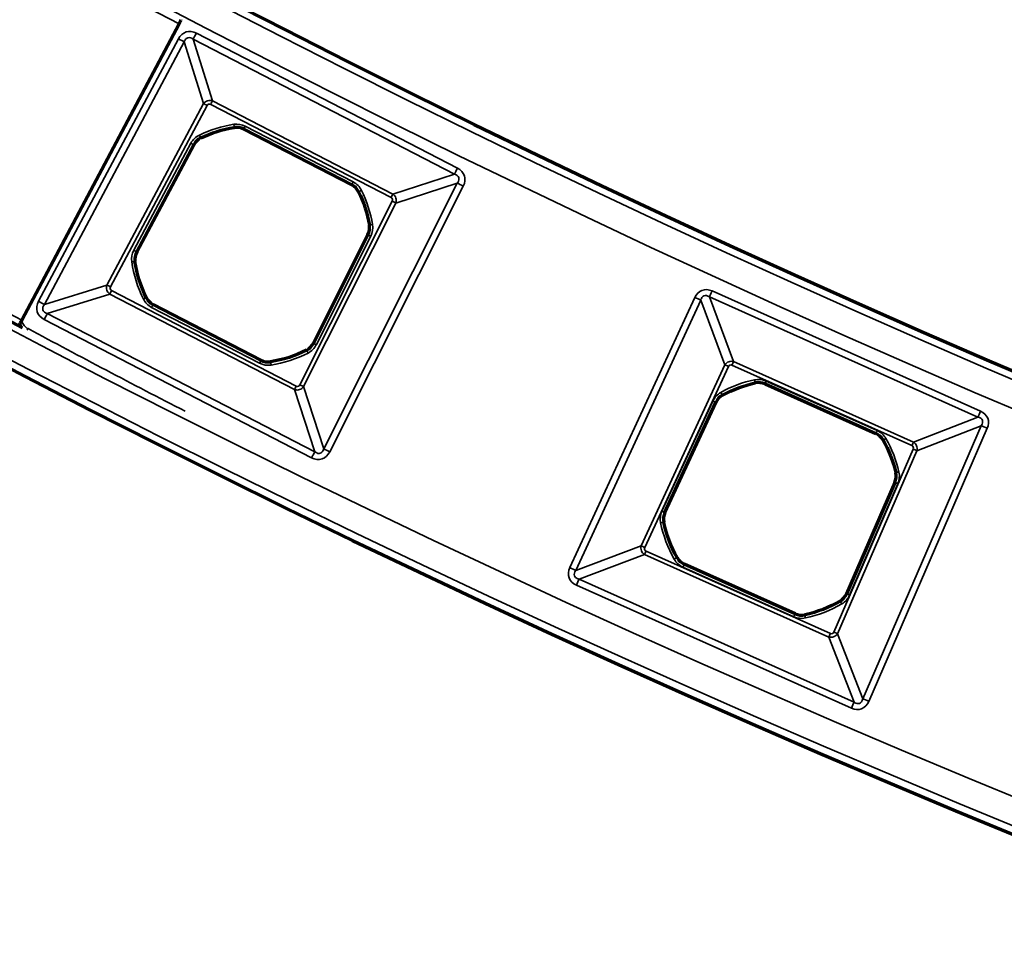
# Model space of a CAD drawing. Header units: millimetres. Extents: x -1503 to 2224, y -4278 to 2541.
# Tile 4 of 50: x -46 to 16, y -3992 to -3933. Entities that reach past the tile are written whole.
import ezdxf

# ---------------------------------------------------------------- set-up
doc = ezdxf.new("R2010")
doc.units = ezdxf.units.MM
doc.header["$LTSCALE"] = 0.75
doc.layers.add('Visible', color=7, linetype='Continuous', lineweight=70)
doc.layers.add('Visible Narrow', color=7, linetype='Continuous', lineweight=35)

msp = doc.modelspace()

# ---------------------------------------------------------------- linework, layer by layer
at = {"layer": 'Visible', "extrusion": (-7.30938e-29, -5.96856e-13, -1)}
for p, q in [((-46.044, -3952.066, 28.1), (-36.119, -3933.332, 28.1)), ((-32.026, -3939.983, 22.2), (-25.212, -3943.509, 22.2)), ((-38.795, -3947.739, 22.2), (-35.191, -3940.97, 22.2)), ((-24.188, -3946.661, 22.2), (-27.63, -3953.514, 22.2)), ((-30.946, -3954.591, 22.2), (-37.758, -3951.067, 22.2)), ((0.893, -3956.091, 22.2), (7.896, -3959.226, 22.2)), ((-5.428, -3964.216, 22.2), (-2.211, -3957.254, 22.2)), ((9.095, -3962.316, 22.2), (6.045, -3969.352, 22.2)), ((2.795, -3970.614, 22.2), (-4.204, -3967.481, 22.2))]:
    msp.add_line(p, q, dxfattribs=at)
for radius in [763.5, 736.5]:
    msp.add_circle((-305.848, -3277.763, -27.4), radius, dxfattribs=at)
for centre, radius, start, end in [((-305.848, -3277.763, -27.6), 761, 297.539244, 332.460755), ((31.485, -3947.287, -22.2), 7.491, 64.18507, 81.18032), ((31.485, -3947.287, -22.2), 7.491, 153.52291, 170.51815), ((31.485, -3947.287, -22.2), 7.491, 333.50328, 351.88175), ((31.485, -3947.287, -22.2), 7.491, 242.82148, 261.19995), ((-1.845, -3963.352, -22.2), 7.491, 60.95056, 77.9458), ((-1.845, -3963.352, -22.2), 7.491, 150.28839, 167.28364), ((-1.845, -3963.352, -22.2), 7.491, 330.26876, 348.64723), ((-1.845, -3963.352, -22.2), 7.491, 239.58696, 257.96543)]:
    msp.add_arc(centre, radius, start, end, dxfattribs=at)
at = {"layer": 'Visible', "extrusion": (-0.883649, 0.46815, -8.78129e-07)}
msp.add_arc((3492.595, 27.798, -1809.471), 0.3, 89.99942, 179.99941, dxfattribs=at)
at = {"layer": 'Visible'}
for centre, start, end in [((-32.482, -3940.864, 22.2), 62.64839, 98.81968), ((-34.316, -3941.436, 22.2), 115.81493, 151.96659), ((-25.667, -3944.389, 22.2), 26.47709, 62.64839), ((-25.074, -3946.216, 22.2), 333.33018, 9.48185), ((-37.92, -3948.205, 22.2), 151.96659, 188.11825), ((-37.302, -3950.187, 22.2), 206.49672, 242.64839), ((-28.516, -3953.069, 22.2), 297.17852, 333.33018), ((-30.491, -3953.711, 22.2), 242.64839, 278.80005), ((0.488, -3956.996, 22.2), 65.8829, 102.0542), ((-1.311, -3957.67, 22.2), 119.04944, 155.20111), ((7.491, -3960.131, 22.2), 29.71161, 65.8829), ((8.186, -3961.922, 22.2), 336.5647, 12.71636), ((-4.528, -3964.632, 22.2), 155.20111, 191.35277), ((-3.799, -3966.576, 22.2), 209.73124, 245.8829), ((5.136, -3968.958, 22.2), 300.41304, 336.5647), ((3.2, -3969.71, 22.2), 245.8829, 282.03457)]:
    msp.add_arc(centre, 0.991, start, end, dxfattribs=at)
at = {"layer": 'Visible', "extrusion": (-0.883649, 0.46815, 7.97221e-07)}
msp.add_arc((3513.795, 27.801, -1809.472), 0.3, 0.00055, 90.00055, dxfattribs=at)
at = {"layer": 'Visible'}
msp.add_open_spline([(-46.069, -3952.504, 27.5), (-46.112, -3952.45, 27.5), (-46.151, -3952.391, 27.5), (-46.183, -3952.329, 27.5)], degree=3, dxfattribs=at)
at = {"layer": 'Visible Narrow', "extrusion": (-7.30938e-29, -5.96856e-13, -1)}
for p, q in [((-44.995, -3950.866, 27.7), (-36.16, -3934.273, 27.7)), ((-35.218, -3934.295, 27.466), (-34.003, -3938.193, 22.84)), ((-18.724, -3942.827, 27.466), (-35.218, -3934.295, 27.466)), ((-35.024, -3933.919, 27.7), (-18.53, -3942.451, 27.7)), ((-35.786, -3934.472, 27.466), (-44.622, -3951.065, 27.466)), ((-34.572, -3938.371, 22.84), (-35.786, -3934.472, 27.466)), ((-40.676, -3949.836, 22.84), (-34.572, -3938.371, 22.84)), ((-34.347, -3938.49, 22.7), (-40.452, -3949.955, 22.7)), ((-22.725, -3944.314, 22.7), (-34.12, -3938.419, 22.7)), ((-34.003, -3938.193, 22.84), (-22.608, -3944.088, 22.84)), ((-32.634, -3939.884, 22.2), (-32.635, -3939.879, 22.503)), ((-31.932, -3939.801, 22.7), (-25.117, -3943.326, 22.7)), ((-32.024, -3939.979, 22.503), (-32.026, -3939.983, 22.2)), ((-25.209, -3943.504, 22.503), (-32.024, -3939.979, 22.503)), ((-38.976, -3947.643, 22.7), (-35.372, -3940.873, 22.7)), ((-35.195, -3940.967, 22.503), (-38.8, -3947.737, 22.503)), ((-35.191, -3940.97, 22.2), (-35.195, -3940.967, 22.503)), ((-34.75, -3940.539, 22.503), (-34.747, -3940.543, 22.2)), ((-22.608, -3944.088, 22.84), (-18.724, -3942.827, 27.466)), ((-26.978, -3960.192, 27.466), (-18.541, -3943.393, 27.466)), ((-18.162, -3943.583, 27.7), (-26.6, -3960.382, 27.7)), ((-25.212, -3943.509, 22.2), (-25.209, -3943.504, 22.503)), ((-18.541, -3943.393, 27.466), (-22.424, -3944.654, 22.84)), ((-24.775, -3943.945, 22.503), (-24.78, -3943.947, 22.2)), ((-28.482, -3956.147, 22.7), (-22.651, -3944.54, 22.7)), ((-22.424, -3944.654, 22.84), (-28.254, -3956.261, 22.84)), ((-24.096, -3946.053, 22.2), (-24.091, -3946.052, 22.503)), ((-27.626, -3953.517, 22.503), (-24.183, -3946.664, 22.503)), ((-24.005, -3946.753, 22.7), (-27.447, -3953.606, 22.7)), ((-24.183, -3946.664, 22.503), (-24.188, -3946.661, 22.2)), ((-38.8, -3947.737, 22.503), (-38.795, -3947.739, 22.2)), ((-38.901, -3948.345, 22.2), (-38.907, -3948.346, 22.503)), ((-44.622, -3951.065, 27.466), (-40.676, -3949.836, 22.84)), ((-40.497, -3950.411, 22.84), (-44.442, -3951.64, 27.466)), ((-28.827, -3956.447, 22.84), (-40.497, -3950.411, 22.84)), ((-40.38, -3950.185, 22.7), (-28.711, -3956.222, 22.7)), ((-2.451, -3950.211, 27.7), (14.509, -3957.804, 27.7)), ((-38.194, -3950.632, 22.503), (-38.19, -3950.629, 22.2)), ((-37.758, -3951.067, 22.2), (-37.76, -3951.072, 22.503)), ((-37.76, -3951.072, 22.503), (-30.949, -3954.596, 22.503)), ((-11.436, -3967.697, 27.7), (-3.546, -3950.621, 27.7)), ((-3.169, -3950.796, 27.478), (-11.059, -3967.872, 27.478)), ((-1.638, -3954.88, 22.833), (-3.169, -3950.796, 27.478)), ((-2.621, -3950.59, 27.478), (-1.091, -3954.674, 22.833)), ((14.339, -3958.183, 27.478), (-2.621, -3950.59, 27.478)), ((-44.442, -3951.64, 27.466), (-27.551, -3960.378, 27.466)), ((-31.041, -3954.773, 22.7), (-37.852, -3951.25, 22.7)), ((-27.746, -3960.754, 27.7), (-44.637, -3952.016, 27.7)), ((-27.63, -3953.514, 22.2), (-27.626, -3953.517, 22.503)), ((-28.061, -3953.956, 22.503), (-28.063, -3953.951, 22.2)), ((-30.949, -3954.596, 22.503), (-30.946, -3954.591, 22.2)), ((-30.339, -3954.69, 22.2), (-30.338, -3954.695, 22.503)), ((-1.091, -3954.674, 22.833), (10.273, -3959.762, 22.833)), ((-6.926, -3966.323, 22.833), (-1.638, -3954.88, 22.833)), ((-1.412, -3954.984, 22.7), (-6.699, -3966.428, 22.7)), ((10.171, -3959.99, 22.7), (-1.193, -3954.902, 22.7)), ((0.281, -3956.026, 22.2), (0.279, -3956.021, 22.503)), ((0.977, -3955.904, 22.7), (7.979, -3959.039, 22.7)), ((-27.551, -3960.378, 27.466), (-28.827, -3956.447, 22.84)), ((-28.254, -3956.261, 22.84), (-26.978, -3960.192, 27.466)), ((0.895, -3956.086, 22.503), (0.893, -3956.091, 22.2)), ((7.898, -3959.221, 22.503), (0.895, -3956.086, 22.503)), ((-5.614, -3964.13, 22.7), (-2.397, -3957.168, 22.7)), ((-2.216, -3957.252, 22.503), (-5.432, -3964.214, 22.503)), ((-2.211, -3957.254, 22.2), (-2.216, -3957.252, 22.503)), ((-1.795, -3956.799, 22.503), (-1.792, -3956.804, 22.2)), ((10.273, -3959.762, 22.833), (14.339, -3958.183, 27.478)), ((7.069, -3975.987, 27.478), (14.55, -3958.728, 27.478)), ((14.932, -3958.893, 27.7), (7.451, -3976.153, 27.7)), ((14.55, -3958.728, 27.478), (10.485, -3960.307, 22.833)), ((7.896, -3959.226, 22.2), (7.898, -3959.221, 22.503)), ((8.356, -3959.637, 22.503), (8.351, -3959.64, 22.2)), ((5.242, -3971.774, 22.7), (10.256, -3960.208, 22.7)), ((10.485, -3960.307, 22.833), (5.471, -3971.873, 22.833)), ((9.153, -3961.703, 22.2), (9.158, -3961.702, 22.503)), ((6.05, -3969.354, 22.503), (9.1, -3962.318, 22.503)), ((9.283, -3962.398, 22.7), (6.233, -3969.434, 22.7)), ((9.1, -3962.318, 22.503), (9.095, -3962.316, 22.2)), ((-5.432, -3964.214, 22.503), (-5.428, -3964.216, 22.2)), ((-5.5, -3964.827, 22.2), (-5.505, -3964.828, 22.503)), ((-11.059, -3967.872, 27.478), (-6.926, -3966.323, 22.833)), ((-6.616, -3966.649, 22.7), (5.022, -3971.859, 22.7)), ((-6.718, -3966.877, 22.833), (-10.851, -3968.426, 27.478)), ((4.92, -3972.087, 22.833), (-6.718, -3966.877, 22.833)), ((-4.665, -3967.07, 22.503), (-4.66, -3967.068, 22.2)), ((2.711, -3970.802, 22.7), (-4.288, -3967.668, 22.7)), ((-4.204, -3967.481, 22.2), (-4.206, -3967.486, 22.503)), ((-4.206, -3967.486, 22.503), (2.793, -3970.619, 22.503)), ((-10.851, -3968.426, 27.478), (6.518, -3976.201, 27.478)), ((6.348, -3976.581, 27.7), (-11.021, -3968.805, 27.7)), ((6.045, -3969.352, 22.2), (6.05, -3969.354, 22.503)), ((5.64, -3969.817, 22.503), (5.637, -3969.813, 22.2)), ((2.793, -3970.619, 22.503), (2.795, -3970.614, 22.2)), ((3.407, -3970.679, 22.2), (3.408, -3970.684, 22.503)), ((6.518, -3976.201, 27.478), (4.92, -3972.087, 22.833)), ((5.471, -3971.873, 22.833), (7.069, -3975.987, 27.478))]:
    msp.add_line(p, q, dxfattribs=at)
for radius in [763, 761.3, 738.7, 737]:
    msp.add_circle((-305.848, -3277.763, -27.9), radius, dxfattribs=at)
at = {"layer": 'Visible Narrow'}
for centre, radius, start, end in [((305.848, -3277.763, 28.1), 739.4, 207.548028, 242.451972), ((305.848, -3277.763, 28.1), 760.6, 207.558237, 242.441763), ((-31.485, -3947.287, 22.503), 7.497, 98.81968, 115.81493), ((-32.482, -3940.864, 22.503), 0.997, 62.64839, 98.81968), ((-34.316, -3941.436, 22.503), 0.997, 115.81493, 151.96659), ((-25.667, -3944.389, 22.503), 0.997, 26.47709, 62.64839), ((-31.485, -3947.287, 22.503), 7.497, 9.48185, 26.47709), ((-25.074, -3946.216, 22.503), 0.997, 333.33018, 9.48185), ((-37.92, -3948.205, 22.503), 0.997, 151.96659, 188.11825), ((-31.485, -3947.287, 22.503), 7.497, 188.11825, 206.49672), ((-37.302, -3950.187, 22.503), 0.997, 206.49672, 242.64839), ((269.684, -3365.07, 27.7), 666.803, 241.776138, 242.739155), ((-28.516, -3953.069, 22.503), 0.997, 297.17852, 333.33018), ((-31.485, -3947.287, 22.503), 7.497, 278.80005, 297.17852), ((-30.491, -3953.711, 22.503), 0.997, 242.64839, 278.80005), ((1.845, -3963.352, 22.503), 7.497, 102.0542, 119.04944), ((0.488, -3956.996, 22.503), 0.997, 65.8829, 102.0542), ((-1.311, -3957.67, 22.503), 0.997, 119.04944, 155.20111), ((7.491, -3960.131, 22.503), 0.997, 29.71161, 65.8829), ((1.845, -3963.352, 22.503), 7.497, 12.71636, 29.71161), ((8.186, -3961.922, 22.503), 0.997, 336.5647, 12.71636), ((-4.528, -3964.632, 22.503), 0.997, 155.20111, 191.35277), ((1.845, -3963.352, 22.503), 7.497, 191.35277, 209.73124), ((-3.799, -3966.576, 22.503), 0.997, 209.73124, 245.8829), ((5.136, -3968.958, 22.503), 0.997, 300.41304, 336.5647), ((1.845, -3963.352, 22.503), 7.497, 282.03457, 300.41304), ((3.2, -3969.71, 22.503), 0.997, 245.8829, 282.03457)]:
    msp.add_arc(centre, radius, start, end, dxfattribs=at)
at = {"layer": 'Visible Narrow', "extrusion": (-0.469986, -0.882674, 5.40318e-13)}
msp.add_arc((1817.137, 27.2, 3489.674), 0.5, 32.12673, 90, dxfattribs=at)
at = {"layer": 'Visible Narrow', "extrusion": (-0.888204, 0.45945, -2.23738e-13)}
msp.add_arc((3510.213, 27.2, -1776.33), 0.5, 32.12673, 90, dxfattribs=at)
at = {"layer": 'Visible Narrow', "extrusion": (0.469986, 0.882674, -5.31618e-13)}
msp.add_arc((-1820.719, 23, -3492.544), 0.3, 270, 327.87327, dxfattribs=at)
at = {"layer": 'Visible Narrow', "extrusion": (-0.888204, 0.45945, -2.7689e-13)}
msp.add_arc((3513.795, 23, -1779.201), 0.3, 212.12673, 270, dxfattribs=at)
at = {"layer": 'Visible Narrow', "extrusion": (-7.30938e-29, -5.96856e-13, -1)}
for centre, radius, start, end in [((31.485, -3947.287, -22.7), 7.697, 64.18507, 81.18032), ((32.482, -3940.864, -22.7), 1.197, 81.18032, 117.35161), ((34.316, -3941.436, -22.7), 1.197, 28.03341, 64.18507), ((25.667, -3944.389, -22.7), 1.197, 117.35161, 153.52291), ((31.485, -3947.287, -22.7), 7.697, 153.52291, 170.51815), ((25.074, -3946.216, -22.7), 1.197, 170.51815, 206.66982), ((37.92, -3948.205, -22.7), 1.197, 351.88175, 28.03341), ((31.485, -3947.287, -22.7), 7.697, 333.50328, 351.88175), ((37.302, -3950.187, -22.7), 1.197, 297.35161, 333.50328), ((31.485, -3947.287, -22.7), 7.697, 242.82148, 261.19995), ((28.516, -3953.069, -22.7), 1.197, 206.66982, 242.82148), ((30.491, -3953.711, -22.7), 1.197, 261.19995, 297.35161), ((-1.845, -3963.352, -22.7), 7.697, 60.95056, 77.9458), ((-0.488, -3956.996, -22.7), 1.197, 77.9458, 114.1171), ((1.311, -3957.67, -22.7), 1.197, 24.79889, 60.95056), ((-7.491, -3960.131, -22.7), 1.197, 114.1171, 150.28839), ((-1.845, -3963.352, -22.7), 7.697, 150.28839, 167.28364), ((-8.186, -3961.922, -22.7), 1.197, 167.28364, 203.4353), ((4.528, -3964.632, -22.7), 1.197, 348.64723, 24.79889), ((-1.845, -3963.352, -22.7), 7.697, 330.26876, 348.64723), ((3.799, -3966.576, -22.7), 1.197, 294.1171, 330.26876), ((-5.136, -3968.958, -22.7), 1.197, 203.4353, 239.58696), ((-1.845, -3963.352, -22.7), 7.697, 239.58696, 257.96543), ((-3.2, -3969.71, -22.7), 1.197, 257.96543, 294.1171)]:
    msp.add_arc(centre, radius, start, end, dxfattribs=at)
at = {"layer": 'Visible Narrow', "extrusion": (-0.988176, -0.153325, 1.19758e-13)}
msp.add_arc((3888.089, 22.5, 636.332), 0.2, 1, 90, dxfattribs=at)
at = {"layer": 'Visible Narrow', "extrusion": (-0.888204, 0.45945, -2.75591e-13)}
msp.add_arc((3514.017, 22.5, -1781.779), 0.2, 1, 90, dxfattribs=at)
at = {"layer": 'Visible Narrow', "extrusion": (-0.900205, -0.435466, 2.70142e-13)}
msp.add_arc((3531.962, 22.5, 1747.251), 0.2, 1, 90, dxfattribs=at)
at = {"layer": 'Visible Narrow', "extrusion": (-0.469986, -0.882674, 5.26739e-13)}
msp.add_arc((1820.935, 22.5, 3495.13), 0.2, 1, 90, dxfattribs=at)
at = {"layer": 'Visible Narrow', "extrusion": (-0.888204, 0.45945, -2.23488e-13)}
msp.add_arc((3510.213, 27.2, -1794.9), 0.5, 32.12673, 90, dxfattribs=at)
at = {"layer": 'Visible Narrow', "extrusion": (0.888204, -0.45945, 3.18945e-13)}
msp.add_arc((-3514.017, 22.5, 1789.452), 0.2, 90, 179, dxfattribs=at)
at = {"layer": 'Visible Narrow', "extrusion": (-0.448848, -0.893608, 5.15639e-13)}
msp.add_arc((1753.841, 27.2, 3532.169), 0.5, 90, 147.87327, dxfattribs=at)
at = {"layer": 'Visible Narrow', "extrusion": (0.44584, -0.895113, 5.89619e-13)}
msp.add_arc((-1780.344, 22.5, 3519.229), 0.2, 90, 179, dxfattribs=at)
at = {"layer": 'Visible Narrow', "extrusion": (-0.888204, 0.45945, -1.74194e-13)}
msp.add_arc((3513.795, 23, -1792.03), 0.3, 212.12673, 270, dxfattribs=at)
at = {"layer": 'Visible Narrow', "extrusion": (0.448848, 0.893608, -5.3985e-13)}
msp.add_arc((-1750.259, 23, -3535.039), 0.3, 212.12673, 270, dxfattribs=at)
at = {"layer": 'Visible Narrow', "extrusion": (0.164735, -0.986338, 6.02827e-13)}
msp.add_arc((-673.615, 22.5, 3888.172), 0.2, 90, 179, dxfattribs=at)
at = {"layer": 'Visible Narrow', "extrusion": (-0.448848, -0.893608, 5.27819e-13)}
msp.add_arc((1750.043, 22.5, 3537.625), 0.2, 90, 179, dxfattribs=at)
at = {"layer": 'Visible Narrow', "extrusion": (-0.469986, -0.882674, 5.27385e-13)}
msp.add_arc((1820.935, 22.5, 3502.799), 0.2, 1, 90, dxfattribs=at)
at = {"layer": 'Visible Narrow', "extrusion": (0.141217, -0.989979, 6.33134e-13)}
msp.add_arc((-596.289, 22.5, 3903.284), 0.2, 1, 90, dxfattribs=at)
at = {"layer": 'Visible Narrow', "extrusion": (0.469986, 0.882674, -5.34196e-13)}
msp.add_arc((-1820.719, 23, -3505.533), 0.3, 270, 327.87327, dxfattribs=at)
at = {"layer": 'Visible Narrow', "extrusion": (-0.888204, 0.45945, -2.43161e-13)}
msp.add_arc((3527.122, 23, -1779.046), 0.3, 270, 327.87327, dxfattribs=at)
at = {"layer": 'Visible Narrow', "extrusion": (-0.912712, 0.408603, -2.6869e-13)}
msp.add_arc((3606.408, 27.2, -1611.83), 0.5, 33.74091, 90, dxfattribs=at)
at = {"layer": 'Visible Narrow', "extrusion": (-0.469986, -0.882674, 5.31048e-13)}
msp.add_arc((1817.137, 27.2, 3508.473), 0.5, 32.12673, 90, dxfattribs=at)
at = {"layer": 'Visible Narrow', "extrusion": (0.446147, -0.89496, 5.17422e-13)}
msp.add_arc((-1796.943, 22.5, 3518.617), 0.2, 1, 90, dxfattribs=at)
at = {"layer": 'Visible Narrow', "extrusion": (0.888204, -0.45945, 2.72452e-13)}
msp.add_arc((-3526.906, 22.5, 1781.781), 0.2, 1, 90, dxfattribs=at)
at = {"layer": 'Visible Narrow', "extrusion": (-0.419435, -0.907786, 5.29716e-13)}
msp.add_arc((1653.808, 27.2, 3587.804), 0.5, 33.74091, 90, dxfattribs=at)
at = {"layer": 'Visible Narrow', "extrusion": (-0.888204, 0.45945, -3.09437e-13)}
msp.add_arc((3530.704, 27.2, -1776.107), 0.5, 90, 147.87327, dxfattribs=at)
at = {"layer": 'Visible Narrow', "extrusion": (0.32407, -0.946033, 2.94974e-12)}
msp.add_arc((-1324.332, 27.5, 3723.926), 0.2, 90, 101.04981, dxfattribs=at)
at = {"layer": 'Visible Narrow', "extrusion": (0.303111, -0.952955, 5.50895e-12)}
msp.add_arc((-1241.82, 27.5, 3752.231), 0.2, 90.00042, 95.54671, dxfattribs=at)
at = {"layer": 'Visible Narrow', "extrusion": (-8.25943e-08, -2.63239e-08, 1)}
msp.add_arc((-15.176, -3942.112, 27.7), 32.46, 197.91926, 197.95256, dxfattribs=at)
at = {"layer": 'Visible Narrow', "extrusion": (0.881107, -0.472918, 4.50066e-13)}
msp.add_arc((-3504.249, 27.5, 1829.022), 0.2, 90.00001, 125.66193, dxfattribs=at)
at = {"layer": 'Visible Narrow', "extrusion": (-0.448848, -0.893608, 5.32432e-13)}
msp.add_arc((1750.043, 22.5, 3545.294), 0.2, 90, 179, dxfattribs=at)
at = {"layer": 'Visible Narrow', "extrusion": (-0.889588, -0.456764, 2.90778e-13)}
msp.add_arc((3504.773, 22.5, 1830.989), 0.2, 90, 179, dxfattribs=at)
at = {"layer": 'Visible Narrow', "extrusion": (-0.888204, 0.45945, -2.29741e-13)}
msp.add_arc((3526.906, 22.5, -1789.45), 0.2, 90, 179, dxfattribs=at)
at = {"layer": 'Visible Narrow', "extrusion": (-0.988228, -0.152987, 8.41012e-14)}
msp.add_arc((3903.7, 22.5, 634.997), 0.2, 90, 179, dxfattribs=at)
at = {"layer": 'Visible Narrow', "extrusion": (-0.912712, 0.408603, -2.97862e-13)}
msp.add_arc((3610.175, 23, -1614.896), 0.3, 213.74091, 270, dxfattribs=at)
at = {"layer": 'Visible Narrow', "extrusion": (0.419435, 0.907786, -5.35015e-13)}
msp.add_arc((-1657.575, 23, -3590.87), 0.3, 270, 326.25909, dxfattribs=at)
at = {"layer": 'Visible Narrow', "extrusion": (-0.97795, -0.208837, 1.03086e-13)}
msp.add_arc((3868.651, 22.5, 825.89), 0.2, 1, 90, dxfattribs=at)
at = {"layer": 'Visible Narrow', "extrusion": (-0.912712, 0.408603, -2.34107e-13)}
msp.add_arc((3610.203, 22.5, -1617.285), 0.2, 1, 90, dxfattribs=at)
at = {"layer": 'Visible Narrow', "extrusion": (-0.888204, 0.45945, -2.45351e-13)}
msp.add_arc((3527.122, 23, -1792.184), 0.3, 270, 327.87327, dxfattribs=at)
at = {"layer": 'Visible Narrow', "extrusion": (0.448848, 0.893608, -5.23169e-13)}
msp.add_arc((-1750.259, 23, -3548.029), 0.3, 212.12673, 270, dxfattribs=at)
at = {"layer": 'Visible Narrow', "extrusion": (-0.874201, -0.485564, 2.7833e-13)}
msp.add_arc((3457.966, 22.5, 1922.849), 0.2, 1, 90, dxfattribs=at)
at = {"layer": 'Visible Narrow', "extrusion": (-0.419435, -0.907786, 5.36986e-13)}
msp.add_arc((1657.597, 22.5, 3593.266), 0.2, 1, 90, dxfattribs=at)
at = {"layer": 'Visible Narrow', "extrusion": (-0.912712, 0.408603, -2.47624e-13)}
msp.add_arc((3606.408, 27.2, -1630.412), 0.5, 33.74091, 90, dxfattribs=at)
at = {"layer": 'Visible Narrow', "extrusion": (-0.912712, 0.408603, -2.61425e-13)}
msp.add_arc((3610.203, 22.5, -1624.957), 0.2, 1, 90, dxfattribs=at)
at = {"layer": 'Visible Narrow', "extrusion": (-0.397713, -0.91751, 5.54209e-13)}
msp.add_arc((1588.204, 27.2, 3626.385), 0.5, 90, 146.25909, dxfattribs=at)
at = {"layer": 'Visible Narrow', "extrusion": (-0.495635, 0.868531, -5.08941e-13)}
msp.add_arc((1955.076, 22.5, -3443.21), 0.2, 1, 90, dxfattribs=at)
at = {"layer": 'Visible Narrow', "extrusion": (-0.912712, 0.408603, -2.36244e-13)}
msp.add_arc((3610.175, 23, -1627.347), 0.3, 213.74091, 270, dxfattribs=at)
at = {"layer": 'Visible Narrow', "extrusion": (-0.888204, 0.45945, -3.10189e-13)}
msp.add_arc((3530.704, 27.2, -1795.124), 0.5, 90, 147.87327, dxfattribs=at)
at = {"layer": 'Visible Narrow', "extrusion": (-0.448848, -0.893608, 5.37784e-13)}
msp.add_arc((1753.841, 27.2, 3550.968), 0.5, 90, 147.87327, dxfattribs=at)
at = {"layer": 'Visible Narrow', "extrusion": (0.397713, 0.91751, -5.40543e-13)}
for centre in [(-1584.437, 23, -3629.45), (-1584.437, 23, -3642.056)]:
    msp.add_arc(centre, 0.3, 213.74091, 270, dxfattribs=at)
at = {"layer": 'Visible Narrow', "extrusion": (-0.220125, 0.975472, -5.90861e-13)}
msp.add_arc((862.936, 22.5, -3866.544), 0.2, 1, 90, dxfattribs=at)
at = {"layer": 'Visible Narrow', "extrusion": (0.397713, 0.91751, -5.45232e-13)}
msp.add_arc((-1584.416, 22.5, -3631.846), 0.2, 1, 90, dxfattribs=at)
at = {"layer": 'Visible Narrow', "extrusion": (0.419435, 0.907786, -5.4378e-13)}
msp.add_arc((-1657.597, 22.5, -3600.935), 0.2, 90, 179, dxfattribs=at)
at = {"layer": 'Visible Narrow', "extrusion": (-0.196849, 0.980434, -6.05923e-13)}
msp.add_arc((786.07, 22.5, -3886.168), 0.2, 90, 179, dxfattribs=at)
at = {"layer": 'Visible Narrow', "extrusion": (0.419435, 0.907786, -5.5291e-13)}
msp.add_arc((-1657.575, 23, -3603.476), 0.3, 270, 326.25909, dxfattribs=at)
at = {"layer": 'Visible Narrow', "extrusion": (-0.912712, 0.408603, -1.84584e-13)}
msp.add_arc((3623.113, 23, -1614.746), 0.3, 270, 326.25909, dxfattribs=at)
at = {"layer": 'Visible Narrow', "extrusion": (-0.495932, 0.868361, -5.39239e-13)}
msp.add_arc((1971.648, 22.5, -3442.537), 0.2, 90, 179, dxfattribs=at)
at = {"layer": 'Visible Narrow', "extrusion": (-0.419435, -0.907786, 5.34934e-13)}
msp.add_arc((1653.808, 27.2, 3606.615), 0.5, 33.74091, 90, dxfattribs=at)
at = {"layer": 'Visible Narrow', "extrusion": (-0.912712, 0.408603, -2.43877e-13)}
msp.add_arc((3623.092, 22.5, -1617.287), 0.2, 90, 179, dxfattribs=at)
at = {"layer": 'Visible Narrow', "extrusion": (-0.912712, 0.408603, -2.52881e-13)}
msp.add_arc((3626.88, 27.2, -1611.606), 0.5, 90, 146.25909, dxfattribs=at)
at = {"layer": 'Visible Narrow', "extrusion": (-0.397713, -0.91751, 5.44846e-13)}
msp.add_arc((1584.416, 22.5, 3639.515), 0.2, 90, 179, dxfattribs=at)
at = {"layer": 'Visible Narrow', "extrusion": (-0.862399, -0.50623, 2.9329e-13)}
msp.add_arc((3426.62, 22.5, 2004.777), 0.2, 90, 179, dxfattribs=at)
at = {"layer": 'Visible Narrow', "extrusion": (-0.912712, 0.408603, -2.22778e-13)}
msp.add_arc((3623.092, 22.5, -1624.956), 0.2, 90, 179, dxfattribs=at)
at = {"layer": 'Visible Narrow', "extrusion": (-0.978022, -0.208502, 1.21299e-13)}
msp.add_arc((3884.327, 22.5, 824.562), 0.2, 90, 179, dxfattribs=at)
at = {"layer": 'Visible Narrow', "extrusion": (-0.912712, 0.408603, -2.44086e-13)}
msp.add_arc((3623.113, 23, -1627.497), 0.3, 270, 326.25909, dxfattribs=at)
at = {"layer": 'Visible Narrow', "extrusion": (-0.912712, 0.408603, -2.35249e-13)}
msp.add_arc((3626.88, 27.2, -1630.636), 0.5, 90, 146.25909, dxfattribs=at)
at = {"layer": 'Visible Narrow', "extrusion": (-0.397713, -0.91751, 5.54137e-13)}
msp.add_arc((1588.204, 27.2, 3645.196), 0.5, 90, 146.25909, dxfattribs=at)
at = {"layer": 'Visible Narrow', "extrusion": (-0.298676, -0.11011, 0.947981)}
msp.add_ellipse((-18.998, -3943.288, 27.334), major_axis=(0.532, 0.292, 0.202), ratio=0.602041, start_param=-0.946196, end_param=-0.859265, dxfattribs=at)
at = {"layer": 'Visible Narrow', "extrusion": (-0.580065, -0.024411, -0.814204)}
msp.add_ellipse((-22.72, -3944.471, 23.046), major_axis=(-0.035, -0.454, 0.039), ratio=0.872448, start_param=-1.331465, end_param=-1.254531, dxfattribs=at)
at = {"layer": 'Visible Narrow'}
msp.add_ellipse((-45.538, -3951.975, 27.7), major_axis=(-0.248, 0.606), ratio=0.818563, start_param=1.472026, end_param=1.498926, dxfattribs=at)
at = {"layer": 'Visible Narrow', "extrusion": (-0.023164, 0.583283, -0.811939)}
msp.add_ellipse((-28.639, -3956.151, 23.048), major_axis=(-0.456, 0.035, 0.038), ratio=0.874576, start_param=-1.332151, end_param=-1.242877, dxfattribs=at)
at = {"layer": 'Visible Narrow', "extrusion": (-0.299902, -0.116468, 0.946834)}
msp.add_ellipse((13.683, -3958.751, 27.2), major_axis=(0.939, 0.365, 0.342), ratio=0.46998, start_param=-0.624244, end_param=-0.608836, dxfattribs=at)
at = {"layer": 'Visible Narrow', "extrusion": (-0.100489, 0.309472, 0.945584)}
msp.add_ellipse((-27.509, -3959.734, 27.26), major_axis=(0.306, -0.731, 0.272), ratio=0.504167, start_param=-0.75042, end_param=-0.660459, dxfattribs=at)
at = {"layer": 'Visible Narrow', "extrusion": (-0.358417, -0.139192, -0.923127)}
msp.add_ellipse((10.079, -3960.163, 22.969), major_axis=(-0.036, -0.461, 0.083), ratio=0.958706, start_param=-1.403563, end_param=-1.386775, dxfattribs=at)
at = {"layer": 'Visible Narrow', "extrusion": (-0.139862, 0.360142, -0.922354)}
msp.add_ellipse((5.067, -3971.682, 22.969), major_axis=(-0.46, 0.046, 0.088), ratio=0.958701, start_param=-1.43174, end_param=-1.402663, dxfattribs=at)
at = {"layer": 'Visible Narrow', "extrusion": (-0.116118, 0.299001, 0.947161)}
msp.add_ellipse((6.496, -3975.33, 27.2), major_axis=(0.368, -0.948, 0.344), ratio=0.465634, start_param=-0.632904, end_param=-0.606215, dxfattribs=at)
at = {"layer": 'Visible Narrow'}
for points, knots in [([(-36.16, -3934.273, 27.7), (-36.047, -3934.061, 27.7), (-35.873, -3933.909, 27.7), (-35.467, -3933.782, 27.7), (-35.237, -3933.808, 27.7), (-35.024, -3933.919, 27.7)], [0, 0, 0, 0, 0.5, 0.5, 1, 1, 1, 1]), ([(-35.218, -3934.295, 27.466), (-35.332, -3934.207, 27.506), (-35.455, -3934.171, 27.531), (-35.558, -3934.204, 27.531), (-35.631, -3934.226, 27.531), (-35.693, -3934.281, 27.519), (-35.739, -3934.362, 27.497), (-35.757, -3934.394, 27.488), (-35.773, -3934.431, 27.478), (-35.786, -3934.472, 27.466)], [0, 0, 0, 0, 0.50694, 0.50694, 0.50694, 0.859221, 0.859221, 0.859221, 1, 1, 1, 1]), ([(-34.572, -3938.371, 22.84), (-34.508, -3938.284, 22.815), (-34.416, -3938.221, 22.801), (-34.316, -3938.19, 22.801), (-34.212, -3938.157, 22.801), (-34.101, -3938.16, 22.816), (-34.003, -3938.193, 22.84)], [0, 0, 0, 0, 0.490121, 0.490121, 0.490121, 1, 1, 1, 1]), ([(-34.347, -3938.49, 22.7), (-34.325, -3938.447, 22.7), (-34.29, -3938.417, 22.7), (-34.249, -3938.404, 22.7), (-34.209, -3938.392, 22.7), (-34.163, -3938.397, 22.7), (-34.12, -3938.419, 22.7)], [0, 0, 0, 0, 0.5, 0.5, 0.5, 1, 1, 1, 1]), ([(-18.514, -3943.355, 27.479), (-18.443, -3943.245, 27.514), (-18.424, -3943.141, 27.531), (-18.453, -3943.052, 27.531), (-18.486, -3942.952, 27.531), (-18.578, -3942.872, 27.509), (-18.724, -3942.827, 27.466)], [0, 0, 0, 0, 0.472064, 0.472064, 0.472064, 1, 1, 1, 1]), ([(-18.53, -3942.451, 27.7), (-18.316, -3942.561, 27.7), (-18.162, -3942.734, 27.7), (-18.097, -3942.936, 27.7), (-18.031, -3943.138, 27.7), (-18.054, -3943.368, 27.7), (-18.162, -3943.583, 27.7)], [0, 0, 0, 0, 0.5, 0.5, 0.5, 1, 1, 1, 1]), ([(-22.608, -3944.088, 22.84), (-22.52, -3944.152, 22.814), (-22.457, -3944.242, 22.801), (-22.424, -3944.341, 22.801), (-22.396, -3944.43, 22.801), (-22.391, -3944.527, 22.812), (-22.415, -3944.621, 22.833)], [0, 0, 0, 0, 0.527887, 0.527887, 0.527887, 1, 1, 1, 1]), ([(-22.725, -3944.314, 22.7), (-22.682, -3944.336, 22.7), (-22.651, -3944.37, 22.7), (-22.638, -3944.411, 22.7), (-22.625, -3944.451, 22.7), (-22.63, -3944.497, 22.7), (-22.651, -3944.54, 22.7)], [0, 0, 0, 0, 0.5, 0.5, 0.5, 1, 1, 1, 1]), ([(-40.497, -3950.411, 22.84), (-40.585, -3950.347, 22.814), (-40.65, -3950.254, 22.8), (-40.681, -3950.153, 22.8), (-40.714, -3950.047, 22.8), (-40.711, -3949.934, 22.815), (-40.676, -3949.836, 22.84)], [0, 0, 0, 0, 0.489941, 0.489941, 0.489941, 1, 1, 1, 1]), ([(-40.38, -3950.185, 22.7), (-40.424, -3950.163, 22.7), (-40.455, -3950.127, 22.7), (-40.468, -3950.086, 22.7), (-40.481, -3950.045, 22.7), (-40.475, -3949.998, 22.7), (-40.452, -3949.955, 22.7)], [0, 0, 0, 0, 0.5, 0.5, 0.5, 1, 1, 1, 1]), ([(-3.546, -3950.621, 27.7), (-3.446, -3950.405, 27.7), (-3.284, -3950.247, 27.7), (-2.895, -3950.101, 27.7), (-2.668, -3950.114, 27.7), (-2.451, -3950.211, 27.7)], [0, 0, 0, 0, 0.5, 0.5, 1, 1, 1, 1]), ([(-2.621, -3950.59, 27.478), (-2.738, -3950.509, 27.518), (-2.861, -3950.477, 27.542), (-2.962, -3950.515, 27.542), (-3.031, -3950.541, 27.542), (-3.088, -3950.599, 27.531), (-3.128, -3950.682, 27.509), (-3.144, -3950.715, 27.5), (-3.158, -3950.753, 27.49), (-3.169, -3950.796, 27.478)], [0, 0, 0, 0, 0.508315, 0.508315, 0.508315, 0.858269, 0.858269, 0.858269, 1, 1, 1, 1]), ([(-44.637, -3952.016, 27.7), (-44.855, -3951.904, 27.7), (-45.01, -3951.727, 27.7), (-45.139, -3951.316, 27.7), (-45.111, -3951.083, 27.7), (-44.995, -3950.866, 27.7)], [0, 0, 0, 0, 0.5, 0.5, 1, 1, 1, 1]), ([(-44.622, -3951.065, 27.466), (-44.713, -3951.181, 27.508), (-44.751, -3951.305, 27.533), (-44.718, -3951.411, 27.533), (-44.696, -3951.483, 27.533), (-44.641, -3951.544, 27.521), (-44.56, -3951.59, 27.5), (-44.526, -3951.61, 27.49), (-44.487, -3951.626, 27.479), (-44.442, -3951.64, 27.466)], [0, 0, 0, 0, 0.506842, 0.506842, 0.506842, 0.852647, 0.852647, 0.852647, 1, 1, 1, 1]), ([(-46.05, -3952.134, 27.7), (-46.016, -3952.232, 27.7), (-45.962, -3952.321, 27.7), (-45.829, -3952.477, 27.7), (-45.75, -3952.545, 27.7), (-45.659, -3952.594, 27.7)], [0, 0, 0, 0, 0.5, 0.5, 1, 1, 1, 1]), ([(-1.638, -3954.88, 22.833), (-1.58, -3954.793, 22.808), (-1.493, -3954.726, 22.795), (-1.397, -3954.69, 22.795), (-1.297, -3954.652, 22.795), (-1.188, -3954.649, 22.809), (-1.091, -3954.674, 22.833)], [0, 0, 0, 0, 0.489033, 0.489033, 0.489033, 1, 1, 1, 1]), ([(-1.412, -3954.984, 22.7), (-1.392, -3954.941, 22.7), (-1.359, -3954.909, 22.7), (-1.32, -3954.895, 22.7), (-1.281, -3954.88, 22.7), (-1.236, -3954.883, 22.7), (-1.193, -3954.902, 22.7)], [0, 0, 0, 0, 0.5, 0.5, 0.5, 1, 1, 1, 1]), ([(-28.254, -3956.261, 22.84), (-28.319, -3956.352, 22.814), (-28.409, -3956.416, 22.8), (-28.51, -3956.449, 22.8), (-28.599, -3956.477, 22.8), (-28.696, -3956.482, 22.811), (-28.789, -3956.458, 22.831)], [0, 0, 0, 0, 0.532309, 0.532309, 0.532309, 1, 1, 1, 1]), ([(-28.482, -3956.147, 22.7), (-28.504, -3956.191, 22.7), (-28.538, -3956.223, 22.7), (-28.579, -3956.236, 22.7), (-28.62, -3956.249, 22.7), (-28.667, -3956.244, 22.7), (-28.711, -3956.222, 22.7)], [0, 0, 0, 0, 0.5, 0.5, 0.5, 1, 1, 1, 1]), ([(14.509, -3957.804, 27.7), (14.726, -3957.901, 27.7), (14.886, -3958.061, 27.7), (15.037, -3958.449, 27.7), (15.027, -3958.675, 27.7), (14.932, -3958.893, 27.7)], [0, 0, 0, 0, 0.5, 0.5, 1, 1, 1, 1]), ([(14.556, -3958.719, 27.481), (14.638, -3958.595, 27.522), (14.658, -3958.48, 27.542), (14.622, -3958.387, 27.542), (14.585, -3958.291, 27.542), (14.488, -3958.219, 27.521), (14.339, -3958.183, 27.478)], [0, 0, 0, 0, 0.493845, 0.493845, 0.493845, 1, 1, 1, 1]), ([(10.273, -3959.762, 22.833), (10.363, -3959.821, 22.808), (10.429, -3959.905, 22.795), (10.466, -3960.001, 22.795), (10.502, -3960.094, 22.795), (10.511, -3960.198, 22.807), (10.487, -3960.299, 22.832)], [0, 0, 0, 0, 0.506184, 0.506184, 0.506184, 1, 1, 1, 1]), ([(-26.6, -3960.382, 27.7), (-26.71, -3960.601, 27.7), (-26.884, -3960.758, 27.7), (-27.294, -3960.892, 27.7), (-27.528, -3960.866, 27.7), (-27.746, -3960.754, 27.7)], [0, 0, 0, 0, 0.5, 0.5, 1, 1, 1, 1]), ([(-27.507, -3960.409, 27.481), (-27.397, -3960.48, 27.516), (-27.293, -3960.499, 27.533), (-27.204, -3960.47, 27.533), (-27.103, -3960.438, 27.533), (-27.023, -3960.343, 27.511), (-26.978, -3960.192, 27.466)], [0, 0, 0, 0, 0.467623, 0.467623, 0.467623, 1, 1, 1, 1]), ([(10.171, -3959.99, 22.7), (10.215, -3960.009, 22.7), (10.247, -3960.041, 22.7), (10.262, -3960.08, 22.7), (10.277, -3960.119, 22.7), (10.275, -3960.164, 22.7), (10.256, -3960.208, 22.7)], [0, 0, 0, 0, 0.5, 0.5, 0.5, 1, 1, 1, 1]), ([(-6.718, -3966.877, 22.833), (-6.807, -3966.818, 22.807), (-6.875, -3966.731, 22.793), (-6.911, -3966.634, 22.793), (-6.949, -3966.532, 22.793), (-6.953, -3966.421, 22.808), (-6.926, -3966.323, 22.833)], [0, 0, 0, 0, 0.488987, 0.488987, 0.488987, 1, 1, 1, 1]), ([(-6.616, -3966.649, 22.7), (-6.66, -3966.63, 22.7), (-6.693, -3966.597, 22.7), (-6.708, -3966.557, 22.7), (-6.723, -3966.518, 22.7), (-6.72, -3966.472, 22.7), (-6.699, -3966.428, 22.7)], [0, 0, 0, 0, 0.5, 0.5, 0.5, 1, 1, 1, 1]), ([(-11.021, -3968.805, 27.7), (-11.242, -3968.706, 27.7), (-11.405, -3968.543, 27.7), (-11.553, -3968.148, 27.7), (-11.538, -3967.918, 27.7), (-11.436, -3967.697, 27.7)], [0, 0, 0, 0, 0.5, 0.5, 1, 1, 1, 1]), ([(-11.059, -3967.872, 27.478), (-11.144, -3967.991, 27.519), (-11.177, -3968.116, 27.544), (-11.139, -3968.218, 27.544), (-11.113, -3968.287, 27.544), (-11.055, -3968.344, 27.533), (-10.972, -3968.384, 27.511), (-10.936, -3968.401, 27.502), (-10.896, -3968.415, 27.491), (-10.851, -3968.426, 27.478)], [0, 0, 0, 0, 0.508025, 0.508025, 0.508025, 0.853378, 0.853378, 0.853378, 1, 1, 1, 1]), ([(5.471, -3971.873, 22.833), (5.412, -3971.964, 22.807), (5.327, -3972.032, 22.793), (5.23, -3972.069, 22.793), (5.138, -3972.105, 22.793), (5.034, -3972.114, 22.806), (4.933, -3972.09, 22.83)], [0, 0, 0, 0, 0.510637, 0.510637, 0.510637, 1, 1, 1, 1]), ([(5.242, -3971.774, 22.7), (5.223, -3971.818, 22.7), (5.191, -3971.851, 22.7), (5.151, -3971.866, 22.7), (5.112, -3971.882, 22.7), (5.066, -3971.879, 22.7), (5.022, -3971.859, 22.7)], [0, 0, 0, 0, 0.5, 0.5, 0.5, 1, 1, 1, 1]), ([(7.451, -3976.153, 27.7), (7.354, -3976.375, 27.7), (7.193, -3976.539, 27.7), (6.799, -3976.692, 27.7), (6.569, -3976.68, 27.7), (6.348, -3976.581, 27.7)], [0, 0, 0, 0, 0.5, 0.5, 1, 1, 1, 1]), ([(6.534, -3976.212, 27.483), (6.657, -3976.294, 27.524), (6.772, -3976.314, 27.544), (6.865, -3976.278, 27.544), (6.962, -3976.24, 27.544), (7.035, -3976.141, 27.522), (7.069, -3975.987, 27.478)], [0, 0, 0, 0, 0.489373, 0.489373, 0.489373, 1, 1, 1, 1])]:
    msp.add_open_spline(points, degree=3, knots=knots, dxfattribs=at)

doc.saveas('drawing.dxf')
